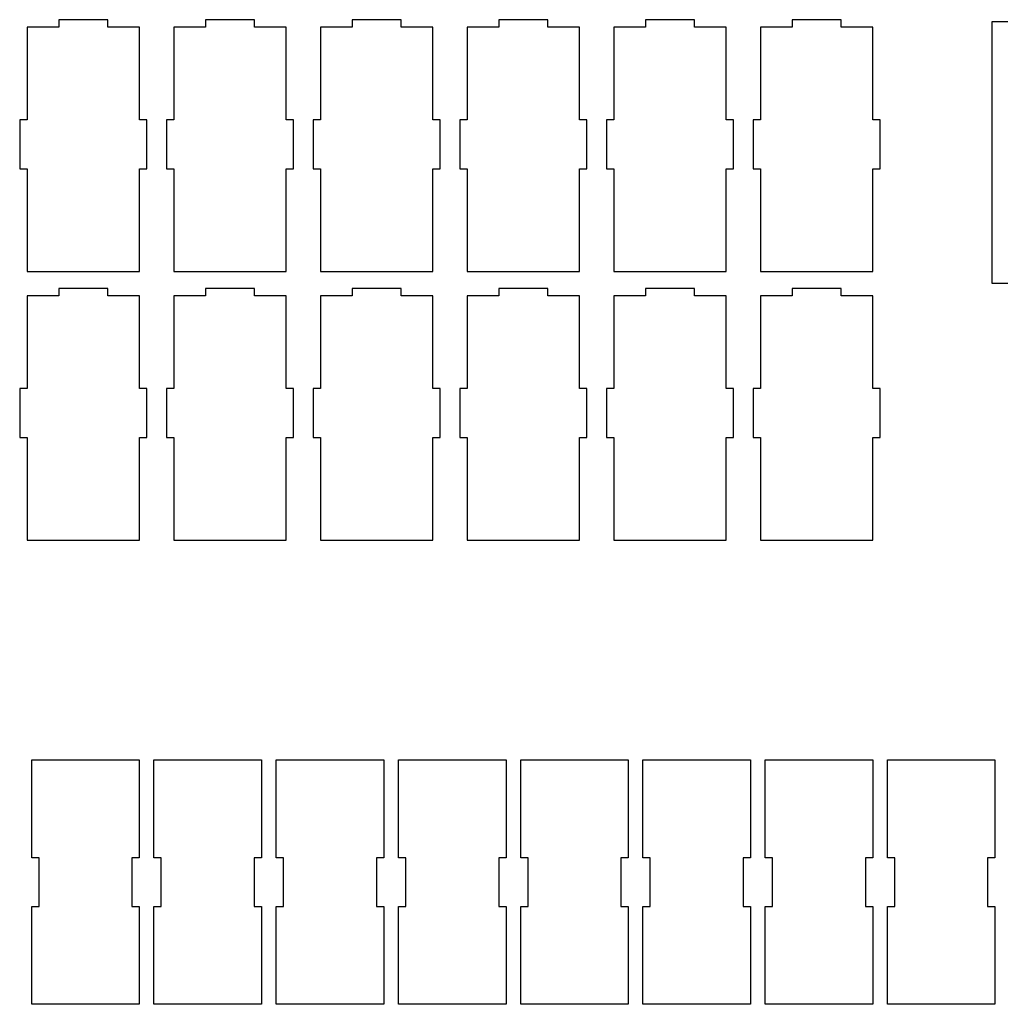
# Model space of a CAD drawing. Header units: millimetres. Extents: x -1146 to 1019, y -763 to 979.
# Tile 44 of 143: x -1125 to -724, y 153 to 556. Entities that reach past the tile are written whole.
import ezdxf

# ---------------------------------------------------------------- set-up
doc = ezdxf.new("R2010")
doc.units = ezdxf.units.MM
doc.header["$MEASUREMENT"] = 0
doc.layers.add('Layer 1', color=7, linetype='Continuous')

msp = doc.modelspace()

# ---------------------------------------------------------------- linework, layer by layer
at = {"layer": 'Layer 1', "lineweight": 25}
for points, knots in [([(-1076.0169, 553.1595), (-1076.0169, 553.1595), (-1076.0169, 515.1593), (-1076.0169, 515.1593), (-1076.0169, 515.1593), (-1076.0169, 515.1593), (-1073.0169, 515.1593), (-1073.0169, 515.1593), (-1073.0169, 515.1593), (-1073.0169, 515.1593), (-1073.0169, 495.1594), (-1073.0169, 495.1594), (-1073.0169, 495.1594), (-1073.0169, 495.1594), (-1076.0169, 495.1594), (-1076.0169, 495.1594), (-1076.0169, 495.1594), (-1076.0169, 495.1594), (-1076.0169, 453.1594), (-1076.0169, 453.1594), (-1076.0169, 453.1594), (-1076.0169, 453.1594), (-1122.0168, 453.1594), (-1122.0168, 453.1594), (-1122.0168, 453.1594), (-1122.0168, 453.1594), (-1122.0168, 495.1594), (-1122.0168, 495.1594), (-1122.0168, 495.1594), (-1122.0168, 495.1594), (-1125.0168, 495.1594), (-1125.0168, 495.1594), (-1125.0168, 495.1594), (-1125.0168, 495.1594), (-1125.0168, 515.1593), (-1125.0168, 515.1593), (-1125.0168, 515.1593), (-1125.0168, 515.1593), (-1122.0168, 515.1593), (-1122.0168, 515.1593), (-1122.0168, 515.1593), (-1122.0168, 515.1593), (-1122.0168, 553.1595), (-1122.0168, 553.1595), (-1122.0168, 553.1595), (-1122.0168, 553.1595), (-1109.0168, 553.1595), (-1109.0168, 553.1595), (-1109.0168, 553.1595), (-1109.0168, 553.1595), (-1109.0168, 556.1595), (-1109.0168, 556.1595), (-1109.0168, 556.1595), (-1109.0168, 556.1595), (-1089.0168, 556.1595), (-1089.0168, 556.1595), (-1089.0168, 556.1595), (-1089.0168, 556.1595), (-1089.0168, 553.1595), (-1089.0168, 553.1595), (-1089.0168, 553.1595), (-1089.0168, 553.1595), (-1076.0169, 553.1595), (-1076.0169, 553.1595)], [0, 0, 0, 0, 0.05882353, 0.05882353, 0.05882353, 0.05882353, 0.11764706, 0.11764706, 0.11764706, 0.11764706, 0.17647059, 0.17647059, 0.17647059, 0.17647059, 0.23529412, 0.23529412, 0.23529412, 0.23529412, 0.29411765, 0.29411765, 0.29411765, 0.29411765, 0.35294118, 0.35294118, 0.35294118, 0.35294118, 0.41176471, 0.41176471, 0.41176471, 0.41176471, 0.47058824, 0.47058824, 0.47058824, 0.47058824, 0.52941176, 0.52941176, 0.52941176, 0.52941176, 0.58823529, 0.58823529, 0.58823529, 0.58823529, 0.64705882, 0.64705882, 0.64705882, 0.64705882, 0.70588235, 0.70588235, 0.70588235, 0.70588235, 0.76470588, 0.76470588, 0.76470588, 0.76470588, 0.82352941, 0.82352941, 0.82352941, 0.82352941, 0.88235294, 0.88235294, 0.88235294, 0.88235294, 1, 1, 1, 1]), ([(-1016.0167, 553.1595), (-1016.0167, 553.1595), (-1016.0167, 515.1593), (-1016.0167, 515.1593), (-1016.0167, 515.1593), (-1016.0167, 515.1593), (-1013.0167, 515.1593), (-1013.0167, 515.1593), (-1013.0167, 515.1593), (-1013.0167, 515.1593), (-1013.0167, 495.1594), (-1013.0167, 495.1594), (-1013.0167, 495.1594), (-1013.0167, 495.1594), (-1016.0167, 495.1594), (-1016.0167, 495.1594), (-1016.0167, 495.1594), (-1016.0167, 495.1594), (-1016.0167, 453.1594), (-1016.0167, 453.1594), (-1016.0167, 453.1594), (-1016.0167, 453.1594), (-1062.0169, 453.1594), (-1062.0169, 453.1594), (-1062.0169, 453.1594), (-1062.0169, 453.1594), (-1062.0169, 495.1594), (-1062.0169, 495.1594), (-1062.0169, 495.1594), (-1062.0169, 495.1594), (-1065.0169, 495.1594), (-1065.0169, 495.1594), (-1065.0169, 495.1594), (-1065.0169, 495.1594), (-1065.0169, 515.1593), (-1065.0169, 515.1593), (-1065.0169, 515.1593), (-1065.0169, 515.1593), (-1062.0169, 515.1593), (-1062.0169, 515.1593), (-1062.0169, 515.1593), (-1062.0169, 515.1593), (-1062.0169, 553.1595), (-1062.0169, 553.1595), (-1062.0169, 553.1595), (-1062.0169, 553.1595), (-1049.0169, 553.1595), (-1049.0169, 553.1595), (-1049.0169, 553.1595), (-1049.0169, 553.1595), (-1049.0169, 556.1595), (-1049.0169, 556.1595), (-1049.0169, 556.1595), (-1049.0169, 556.1595), (-1029.017, 556.1595), (-1029.017, 556.1595), (-1029.017, 556.1595), (-1029.017, 556.1595), (-1029.017, 553.1595), (-1029.017, 553.1595), (-1029.017, 553.1595), (-1029.017, 553.1595), (-1016.0167, 553.1595), (-1016.0167, 553.1595)], [0, 0, 0, 0, 0.05882353, 0.05882353, 0.05882353, 0.05882353, 0.11764706, 0.11764706, 0.11764706, 0.11764706, 0.17647059, 0.17647059, 0.17647059, 0.17647059, 0.23529412, 0.23529412, 0.23529412, 0.23529412, 0.29411765, 0.29411765, 0.29411765, 0.29411765, 0.35294118, 0.35294118, 0.35294118, 0.35294118, 0.41176471, 0.41176471, 0.41176471, 0.41176471, 0.47058824, 0.47058824, 0.47058824, 0.47058824, 0.52941176, 0.52941176, 0.52941176, 0.52941176, 0.58823529, 0.58823529, 0.58823529, 0.58823529, 0.64705882, 0.64705882, 0.64705882, 0.64705882, 0.70588235, 0.70588235, 0.70588235, 0.70588235, 0.76470588, 0.76470588, 0.76470588, 0.76470588, 0.82352941, 0.82352941, 0.82352941, 0.82352941, 0.88235294, 0.88235294, 0.88235294, 0.88235294, 1, 1, 1, 1]), ([(-956.0169, 553.1595), (-956.0169, 553.1595), (-956.0169, 515.1593), (-956.0169, 515.1593), (-956.0169, 515.1593), (-956.0169, 515.1593), (-953.0169, 515.1593), (-953.0169, 515.1593), (-953.0169, 515.1593), (-953.0169, 515.1593), (-953.0169, 495.1594), (-953.0169, 495.1594), (-953.0169, 495.1594), (-953.0169, 495.1594), (-956.0169, 495.1594), (-956.0169, 495.1594), (-956.0169, 495.1594), (-956.0169, 495.1594), (-956.0169, 453.1594), (-956.0169, 453.1594), (-956.0169, 453.1594), (-956.0169, 453.1594), (-1002.0168, 453.1594), (-1002.0168, 453.1594), (-1002.0168, 453.1594), (-1002.0168, 453.1594), (-1002.0168, 495.1594), (-1002.0168, 495.1594), (-1002.0168, 495.1594), (-1002.0168, 495.1594), (-1005.0168, 495.1594), (-1005.0168, 495.1594), (-1005.0168, 495.1594), (-1005.0168, 495.1594), (-1005.0168, 515.1593), (-1005.0168, 515.1593), (-1005.0168, 515.1593), (-1005.0168, 515.1593), (-1002.0168, 515.1593), (-1002.0168, 515.1593), (-1002.0168, 515.1593), (-1002.0168, 515.1593), (-1002.0168, 553.1595), (-1002.0168, 553.1595), (-1002.0168, 553.1595), (-1002.0168, 553.1595), (-989.0168, 553.1595), (-989.0168, 553.1595), (-989.0168, 553.1595), (-989.0168, 553.1595), (-989.0168, 556.1595), (-989.0168, 556.1595), (-989.0168, 556.1595), (-989.0168, 556.1595), (-969.0168, 556.1595), (-969.0168, 556.1595), (-969.0168, 556.1595), (-969.0168, 556.1595), (-969.0168, 553.1595), (-969.0168, 553.1595), (-969.0168, 553.1595), (-969.0168, 553.1595), (-956.0169, 553.1595), (-956.0169, 553.1595)], [0, 0, 0, 0, 0.05882353, 0.05882353, 0.05882353, 0.05882353, 0.11764706, 0.11764706, 0.11764706, 0.11764706, 0.17647059, 0.17647059, 0.17647059, 0.17647059, 0.23529412, 0.23529412, 0.23529412, 0.23529412, 0.29411765, 0.29411765, 0.29411765, 0.29411765, 0.35294118, 0.35294118, 0.35294118, 0.35294118, 0.41176471, 0.41176471, 0.41176471, 0.41176471, 0.47058824, 0.47058824, 0.47058824, 0.47058824, 0.52941176, 0.52941176, 0.52941176, 0.52941176, 0.58823529, 0.58823529, 0.58823529, 0.58823529, 0.64705882, 0.64705882, 0.64705882, 0.64705882, 0.70588235, 0.70588235, 0.70588235, 0.70588235, 0.76470588, 0.76470588, 0.76470588, 0.76470588, 0.82352941, 0.82352941, 0.82352941, 0.82352941, 0.88235294, 0.88235294, 0.88235294, 0.88235294, 1, 1, 1, 1]), ([(-896.0167, 553.1595), (-896.0167, 553.1595), (-896.0167, 515.1593), (-896.0167, 515.1593), (-896.0167, 515.1593), (-896.0167, 515.1593), (-893.0167, 515.1593), (-893.0167, 515.1593), (-893.0167, 515.1593), (-893.0167, 515.1593), (-893.0167, 495.1594), (-893.0167, 495.1594), (-893.0167, 495.1594), (-893.0167, 495.1594), (-896.0167, 495.1594), (-896.0167, 495.1594), (-896.0167, 495.1594), (-896.0167, 495.1594), (-896.0167, 453.1594), (-896.0167, 453.1594), (-896.0167, 453.1594), (-896.0167, 453.1594), (-942.0169, 453.1594), (-942.0169, 453.1594), (-942.0169, 453.1594), (-942.0169, 453.1594), (-942.0169, 495.1594), (-942.0169, 495.1594), (-942.0169, 495.1594), (-942.0169, 495.1594), (-945.0169, 495.1594), (-945.0169, 495.1594), (-945.0169, 495.1594), (-945.0169, 495.1594), (-945.0169, 515.1593), (-945.0169, 515.1593), (-945.0169, 515.1593), (-945.0169, 515.1593), (-942.0169, 515.1593), (-942.0169, 515.1593), (-942.0169, 515.1593), (-942.0169, 515.1593), (-942.0169, 553.1595), (-942.0169, 553.1595), (-942.0169, 553.1595), (-942.0169, 553.1595), (-929.0169, 553.1595), (-929.0169, 553.1595), (-929.0169, 553.1595), (-929.0169, 553.1595), (-929.0169, 556.1595), (-929.0169, 556.1595), (-929.0169, 556.1595), (-929.0169, 556.1595), (-909.0169, 556.1595), (-909.0169, 556.1595), (-909.0169, 556.1595), (-909.0169, 556.1595), (-909.0169, 553.1595), (-909.0169, 553.1595), (-909.0169, 553.1595), (-909.0169, 553.1595), (-896.0167, 553.1595), (-896.0167, 553.1595)], [0, 0, 0, 0, 0.05882353, 0.05882353, 0.05882353, 0.05882353, 0.11764706, 0.11764706, 0.11764706, 0.11764706, 0.17647059, 0.17647059, 0.17647059, 0.17647059, 0.23529412, 0.23529412, 0.23529412, 0.23529412, 0.29411765, 0.29411765, 0.29411765, 0.29411765, 0.35294118, 0.35294118, 0.35294118, 0.35294118, 0.41176471, 0.41176471, 0.41176471, 0.41176471, 0.47058824, 0.47058824, 0.47058824, 0.47058824, 0.52941176, 0.52941176, 0.52941176, 0.52941176, 0.58823529, 0.58823529, 0.58823529, 0.58823529, 0.64705882, 0.64705882, 0.64705882, 0.64705882, 0.70588235, 0.70588235, 0.70588235, 0.70588235, 0.76470588, 0.76470588, 0.76470588, 0.76470588, 0.82352941, 0.82352941, 0.82352941, 0.82352941, 0.88235294, 0.88235294, 0.88235294, 0.88235294, 1, 1, 1, 1]), ([(-836.0168, 553.1595), (-836.0168, 553.1595), (-836.0168, 515.1593), (-836.0168, 515.1593), (-836.0168, 515.1593), (-836.0168, 515.1593), (-833.0169, 515.1593), (-833.0169, 515.1593), (-833.0169, 515.1593), (-833.0169, 515.1593), (-833.0169, 495.1594), (-833.0169, 495.1594), (-833.0169, 495.1594), (-833.0169, 495.1594), (-836.0168, 495.1594), (-836.0168, 495.1594), (-836.0168, 495.1594), (-836.0168, 495.1594), (-836.0168, 453.1594), (-836.0168, 453.1594), (-836.0168, 453.1594), (-836.0168, 453.1594), (-882.0168, 453.1594), (-882.0168, 453.1594), (-882.0168, 453.1594), (-882.0168, 453.1594), (-882.0168, 495.1594), (-882.0168, 495.1594), (-882.0168, 495.1594), (-882.0168, 495.1594), (-885.0167, 495.1594), (-885.0167, 495.1594), (-885.0167, 495.1594), (-885.0167, 495.1594), (-885.0167, 515.1593), (-885.0167, 515.1593), (-885.0167, 515.1593), (-885.0167, 515.1593), (-882.0168, 515.1593), (-882.0168, 515.1593), (-882.0168, 515.1593), (-882.0168, 515.1593), (-882.0168, 553.1595), (-882.0168, 553.1595), (-882.0168, 553.1595), (-882.0168, 553.1595), (-869.0168, 553.1595), (-869.0168, 553.1595), (-869.0168, 553.1595), (-869.0168, 553.1595), (-869.0168, 556.1595), (-869.0168, 556.1595), (-869.0168, 556.1595), (-869.0168, 556.1595), (-849.0168, 556.1595), (-849.0168, 556.1595), (-849.0168, 556.1595), (-849.0168, 556.1595), (-849.0168, 553.1595), (-849.0168, 553.1595), (-849.0168, 553.1595), (-849.0168, 553.1595), (-836.0168, 553.1595), (-836.0168, 553.1595)], [0, 0, 0, 0, 0.05882353, 0.05882353, 0.05882353, 0.05882353, 0.11764706, 0.11764706, 0.11764706, 0.11764706, 0.17647059, 0.17647059, 0.17647059, 0.17647059, 0.23529412, 0.23529412, 0.23529412, 0.23529412, 0.29411765, 0.29411765, 0.29411765, 0.29411765, 0.35294118, 0.35294118, 0.35294118, 0.35294118, 0.41176471, 0.41176471, 0.41176471, 0.41176471, 0.47058824, 0.47058824, 0.47058824, 0.47058824, 0.52941176, 0.52941176, 0.52941176, 0.52941176, 0.58823529, 0.58823529, 0.58823529, 0.58823529, 0.64705882, 0.64705882, 0.64705882, 0.64705882, 0.70588235, 0.70588235, 0.70588235, 0.70588235, 0.76470588, 0.76470588, 0.76470588, 0.76470588, 0.82352941, 0.82352941, 0.82352941, 0.82352941, 0.88235294, 0.88235294, 0.88235294, 0.88235294, 1, 1, 1, 1]), ([(-776.017, 553.1595), (-776.017, 553.1595), (-776.017, 515.1593), (-776.017, 515.1593), (-776.017, 515.1593), (-776.017, 515.1593), (-773.0167, 515.1593), (-773.0167, 515.1593), (-773.0167, 515.1593), (-773.0167, 515.1593), (-773.0167, 495.1594), (-773.0167, 495.1594), (-773.0167, 495.1594), (-773.0167, 495.1594), (-776.017, 495.1594), (-776.017, 495.1594), (-776.017, 495.1594), (-776.017, 495.1594), (-776.017, 453.1594), (-776.017, 453.1594), (-776.017, 453.1594), (-776.017, 453.1594), (-822.0169, 453.1594), (-822.0169, 453.1594), (-822.0169, 453.1594), (-822.0169, 453.1594), (-822.0169, 495.1594), (-822.0169, 495.1594), (-822.0169, 495.1594), (-822.0169, 495.1594), (-825.0169, 495.1594), (-825.0169, 495.1594), (-825.0169, 495.1594), (-825.0169, 495.1594), (-825.0169, 515.1593), (-825.0169, 515.1593), (-825.0169, 515.1593), (-825.0169, 515.1593), (-822.0169, 515.1593), (-822.0169, 515.1593), (-822.0169, 515.1593), (-822.0169, 515.1593), (-822.0169, 553.1595), (-822.0169, 553.1595), (-822.0169, 553.1595), (-822.0169, 553.1595), (-809.0169, 553.1595), (-809.0169, 553.1595), (-809.0169, 553.1595), (-809.0169, 553.1595), (-809.0169, 556.1595), (-809.0169, 556.1595), (-809.0169, 556.1595), (-809.0169, 556.1595), (-789.0169, 556.1595), (-789.0169, 556.1595), (-789.0169, 556.1595), (-789.0169, 556.1595), (-789.0169, 553.1595), (-789.0169, 553.1595), (-789.0169, 553.1595), (-789.0169, 553.1595), (-776.017, 553.1595), (-776.017, 553.1595)], [0, 0, 0, 0, 0.05882353, 0.05882353, 0.05882353, 0.05882353, 0.11764706, 0.11764706, 0.11764706, 0.11764706, 0.17647059, 0.17647059, 0.17647059, 0.17647059, 0.23529412, 0.23529412, 0.23529412, 0.23529412, 0.29411765, 0.29411765, 0.29411765, 0.29411765, 0.35294118, 0.35294118, 0.35294118, 0.35294118, 0.41176471, 0.41176471, 0.41176471, 0.41176471, 0.47058824, 0.47058824, 0.47058824, 0.47058824, 0.52941176, 0.52941176, 0.52941176, 0.52941176, 0.58823529, 0.58823529, 0.58823529, 0.58823529, 0.64705882, 0.64705882, 0.64705882, 0.64705882, 0.70588235, 0.70588235, 0.70588235, 0.70588235, 0.76470588, 0.76470588, 0.76470588, 0.76470588, 0.82352941, 0.82352941, 0.82352941, 0.82352941, 0.88235294, 0.88235294, 0.88235294, 0.88235294, 1, 1, 1, 1]), ([(-364.3612, 448.3373), (-364.3612, 448.3373), (-727.3612, 448.3373), (-727.3612, 448.3373), (-727.3612, 448.3373), (-727.3612, 448.3373), (-727.3612, 555.3373), (-727.3612, 555.3373), (-727.3612, 555.3373), (-727.3612, 555.3373), (-364.3612, 555.3373), (-364.3612, 555.3373), (-364.3612, 555.3373), (-364.3612, 555.3373), (-364.3612, 448.3373), (-364.3612, 448.3373)], [0, 0, 0, 0, 0.2, 0.2, 0.2, 0.2, 0.4, 0.4, 0.4, 0.4, 0.6, 0.6, 0.6, 0.6, 1, 1, 1, 1]), ([(-1076.0169, 443.1595), (-1076.0169, 443.1595), (-1076.0169, 405.1593), (-1076.0169, 405.1593), (-1076.0169, 405.1593), (-1076.0169, 405.1593), (-1073.0169, 405.1593), (-1073.0169, 405.1593), (-1073.0169, 405.1593), (-1073.0169, 405.1593), (-1073.0169, 385.1593), (-1073.0169, 385.1593), (-1073.0169, 385.1593), (-1073.0169, 385.1593), (-1076.0169, 385.1593), (-1076.0169, 385.1593), (-1076.0169, 385.1593), (-1076.0169, 385.1593), (-1076.0169, 343.1594), (-1076.0169, 343.1594), (-1076.0169, 343.1594), (-1076.0169, 343.1594), (-1122.0168, 343.1594), (-1122.0168, 343.1594), (-1122.0168, 343.1594), (-1122.0168, 343.1594), (-1122.0168, 385.1593), (-1122.0168, 385.1593), (-1122.0168, 385.1593), (-1122.0168, 385.1593), (-1125.0168, 385.1593), (-1125.0168, 385.1593), (-1125.0168, 385.1593), (-1125.0168, 385.1593), (-1125.0168, 405.1593), (-1125.0168, 405.1593), (-1125.0168, 405.1593), (-1125.0168, 405.1593), (-1122.0168, 405.1593), (-1122.0168, 405.1593), (-1122.0168, 405.1593), (-1122.0168, 405.1593), (-1122.0168, 443.1595), (-1122.0168, 443.1595), (-1122.0168, 443.1595), (-1122.0168, 443.1595), (-1109.0168, 443.1595), (-1109.0168, 443.1595), (-1109.0168, 443.1595), (-1109.0168, 443.1595), (-1109.0168, 446.1595), (-1109.0168, 446.1595), (-1109.0168, 446.1595), (-1109.0168, 446.1595), (-1089.0168, 446.1595), (-1089.0168, 446.1595), (-1089.0168, 446.1595), (-1089.0168, 446.1595), (-1089.0168, 443.1595), (-1089.0168, 443.1595), (-1089.0168, 443.1595), (-1089.0168, 443.1595), (-1076.0169, 443.1595), (-1076.0169, 443.1595)], [0, 0, 0, 0, 0.05882353, 0.05882353, 0.05882353, 0.05882353, 0.11764706, 0.11764706, 0.11764706, 0.11764706, 0.17647059, 0.17647059, 0.17647059, 0.17647059, 0.23529412, 0.23529412, 0.23529412, 0.23529412, 0.29411765, 0.29411765, 0.29411765, 0.29411765, 0.35294118, 0.35294118, 0.35294118, 0.35294118, 0.41176471, 0.41176471, 0.41176471, 0.41176471, 0.47058824, 0.47058824, 0.47058824, 0.47058824, 0.52941176, 0.52941176, 0.52941176, 0.52941176, 0.58823529, 0.58823529, 0.58823529, 0.58823529, 0.64705882, 0.64705882, 0.64705882, 0.64705882, 0.70588235, 0.70588235, 0.70588235, 0.70588235, 0.76470588, 0.76470588, 0.76470588, 0.76470588, 0.82352941, 0.82352941, 0.82352941, 0.82352941, 0.88235294, 0.88235294, 0.88235294, 0.88235294, 1, 1, 1, 1]), ([(-1016.0167, 443.1595), (-1016.0167, 443.1595), (-1016.0167, 405.1593), (-1016.0167, 405.1593), (-1016.0167, 405.1593), (-1016.0167, 405.1593), (-1013.0167, 405.1593), (-1013.0167, 405.1593), (-1013.0167, 405.1593), (-1013.0167, 405.1593), (-1013.0167, 385.1593), (-1013.0167, 385.1593), (-1013.0167, 385.1593), (-1013.0167, 385.1593), (-1016.0167, 385.1593), (-1016.0167, 385.1593), (-1016.0167, 385.1593), (-1016.0167, 385.1593), (-1016.0167, 343.1594), (-1016.0167, 343.1594), (-1016.0167, 343.1594), (-1016.0167, 343.1594), (-1062.0169, 343.1594), (-1062.0169, 343.1594), (-1062.0169, 343.1594), (-1062.0169, 343.1594), (-1062.0169, 385.1593), (-1062.0169, 385.1593), (-1062.0169, 385.1593), (-1062.0169, 385.1593), (-1065.0169, 385.1593), (-1065.0169, 385.1593), (-1065.0169, 385.1593), (-1065.0169, 385.1593), (-1065.0169, 405.1593), (-1065.0169, 405.1593), (-1065.0169, 405.1593), (-1065.0169, 405.1593), (-1062.0169, 405.1593), (-1062.0169, 405.1593), (-1062.0169, 405.1593), (-1062.0169, 405.1593), (-1062.0169, 443.1595), (-1062.0169, 443.1595), (-1062.0169, 443.1595), (-1062.0169, 443.1595), (-1049.0169, 443.1595), (-1049.0169, 443.1595), (-1049.0169, 443.1595), (-1049.0169, 443.1595), (-1049.0169, 446.1595), (-1049.0169, 446.1595), (-1049.0169, 446.1595), (-1049.0169, 446.1595), (-1029.017, 446.1595), (-1029.017, 446.1595), (-1029.017, 446.1595), (-1029.017, 446.1595), (-1029.017, 443.1595), (-1029.017, 443.1595), (-1029.017, 443.1595), (-1029.017, 443.1595), (-1016.0167, 443.1595), (-1016.0167, 443.1595)], [0, 0, 0, 0, 0.05882353, 0.05882353, 0.05882353, 0.05882353, 0.11764706, 0.11764706, 0.11764706, 0.11764706, 0.17647059, 0.17647059, 0.17647059, 0.17647059, 0.23529412, 0.23529412, 0.23529412, 0.23529412, 0.29411765, 0.29411765, 0.29411765, 0.29411765, 0.35294118, 0.35294118, 0.35294118, 0.35294118, 0.41176471, 0.41176471, 0.41176471, 0.41176471, 0.47058824, 0.47058824, 0.47058824, 0.47058824, 0.52941176, 0.52941176, 0.52941176, 0.52941176, 0.58823529, 0.58823529, 0.58823529, 0.58823529, 0.64705882, 0.64705882, 0.64705882, 0.64705882, 0.70588235, 0.70588235, 0.70588235, 0.70588235, 0.76470588, 0.76470588, 0.76470588, 0.76470588, 0.82352941, 0.82352941, 0.82352941, 0.82352941, 0.88235294, 0.88235294, 0.88235294, 0.88235294, 1, 1, 1, 1]), ([(-956.0169, 443.1595), (-956.0169, 443.1595), (-956.0169, 405.1593), (-956.0169, 405.1593), (-956.0169, 405.1593), (-956.0169, 405.1593), (-953.0169, 405.1593), (-953.0169, 405.1593), (-953.0169, 405.1593), (-953.0169, 405.1593), (-953.0169, 385.1593), (-953.0169, 385.1593), (-953.0169, 385.1593), (-953.0169, 385.1593), (-956.0169, 385.1593), (-956.0169, 385.1593), (-956.0169, 385.1593), (-956.0169, 385.1593), (-956.0169, 343.1594), (-956.0169, 343.1594), (-956.0169, 343.1594), (-956.0169, 343.1594), (-1002.0168, 343.1594), (-1002.0168, 343.1594), (-1002.0168, 343.1594), (-1002.0168, 343.1594), (-1002.0168, 385.1593), (-1002.0168, 385.1593), (-1002.0168, 385.1593), (-1002.0168, 385.1593), (-1005.0168, 385.1593), (-1005.0168, 385.1593), (-1005.0168, 385.1593), (-1005.0168, 385.1593), (-1005.0168, 405.1593), (-1005.0168, 405.1593), (-1005.0168, 405.1593), (-1005.0168, 405.1593), (-1002.0168, 405.1593), (-1002.0168, 405.1593), (-1002.0168, 405.1593), (-1002.0168, 405.1593), (-1002.0168, 443.1595), (-1002.0168, 443.1595), (-1002.0168, 443.1595), (-1002.0168, 443.1595), (-989.0168, 443.1595), (-989.0168, 443.1595), (-989.0168, 443.1595), (-989.0168, 443.1595), (-989.0168, 446.1595), (-989.0168, 446.1595), (-989.0168, 446.1595), (-989.0168, 446.1595), (-969.0168, 446.1595), (-969.0168, 446.1595), (-969.0168, 446.1595), (-969.0168, 446.1595), (-969.0168, 443.1595), (-969.0168, 443.1595), (-969.0168, 443.1595), (-969.0168, 443.1595), (-956.0169, 443.1595), (-956.0169, 443.1595)], [0, 0, 0, 0, 0.05882353, 0.05882353, 0.05882353, 0.05882353, 0.11764706, 0.11764706, 0.11764706, 0.11764706, 0.17647059, 0.17647059, 0.17647059, 0.17647059, 0.23529412, 0.23529412, 0.23529412, 0.23529412, 0.29411765, 0.29411765, 0.29411765, 0.29411765, 0.35294118, 0.35294118, 0.35294118, 0.35294118, 0.41176471, 0.41176471, 0.41176471, 0.41176471, 0.47058824, 0.47058824, 0.47058824, 0.47058824, 0.52941176, 0.52941176, 0.52941176, 0.52941176, 0.58823529, 0.58823529, 0.58823529, 0.58823529, 0.64705882, 0.64705882, 0.64705882, 0.64705882, 0.70588235, 0.70588235, 0.70588235, 0.70588235, 0.76470588, 0.76470588, 0.76470588, 0.76470588, 0.82352941, 0.82352941, 0.82352941, 0.82352941, 0.88235294, 0.88235294, 0.88235294, 0.88235294, 1, 1, 1, 1]), ([(-896.0167, 443.1595), (-896.0167, 443.1595), (-896.0167, 405.1593), (-896.0167, 405.1593), (-896.0167, 405.1593), (-896.0167, 405.1593), (-893.0167, 405.1593), (-893.0167, 405.1593), (-893.0167, 405.1593), (-893.0167, 405.1593), (-893.0167, 385.1593), (-893.0167, 385.1593), (-893.0167, 385.1593), (-893.0167, 385.1593), (-896.0167, 385.1593), (-896.0167, 385.1593), (-896.0167, 385.1593), (-896.0167, 385.1593), (-896.0167, 343.1594), (-896.0167, 343.1594), (-896.0167, 343.1594), (-896.0167, 343.1594), (-942.0169, 343.1594), (-942.0169, 343.1594), (-942.0169, 343.1594), (-942.0169, 343.1594), (-942.0169, 385.1593), (-942.0169, 385.1593), (-942.0169, 385.1593), (-942.0169, 385.1593), (-945.0169, 385.1593), (-945.0169, 385.1593), (-945.0169, 385.1593), (-945.0169, 385.1593), (-945.0169, 405.1593), (-945.0169, 405.1593), (-945.0169, 405.1593), (-945.0169, 405.1593), (-942.0169, 405.1593), (-942.0169, 405.1593), (-942.0169, 405.1593), (-942.0169, 405.1593), (-942.0169, 443.1595), (-942.0169, 443.1595), (-942.0169, 443.1595), (-942.0169, 443.1595), (-929.0169, 443.1595), (-929.0169, 443.1595), (-929.0169, 443.1595), (-929.0169, 443.1595), (-929.0169, 446.1595), (-929.0169, 446.1595), (-929.0169, 446.1595), (-929.0169, 446.1595), (-909.0169, 446.1595), (-909.0169, 446.1595), (-909.0169, 446.1595), (-909.0169, 446.1595), (-909.0169, 443.1595), (-909.0169, 443.1595), (-909.0169, 443.1595), (-909.0169, 443.1595), (-896.0167, 443.1595), (-896.0167, 443.1595)], [0, 0, 0, 0, 0.05882353, 0.05882353, 0.05882353, 0.05882353, 0.11764706, 0.11764706, 0.11764706, 0.11764706, 0.17647059, 0.17647059, 0.17647059, 0.17647059, 0.23529412, 0.23529412, 0.23529412, 0.23529412, 0.29411765, 0.29411765, 0.29411765, 0.29411765, 0.35294118, 0.35294118, 0.35294118, 0.35294118, 0.41176471, 0.41176471, 0.41176471, 0.41176471, 0.47058824, 0.47058824, 0.47058824, 0.47058824, 0.52941176, 0.52941176, 0.52941176, 0.52941176, 0.58823529, 0.58823529, 0.58823529, 0.58823529, 0.64705882, 0.64705882, 0.64705882, 0.64705882, 0.70588235, 0.70588235, 0.70588235, 0.70588235, 0.76470588, 0.76470588, 0.76470588, 0.76470588, 0.82352941, 0.82352941, 0.82352941, 0.82352941, 0.88235294, 0.88235294, 0.88235294, 0.88235294, 1, 1, 1, 1]), ([(-836.0168, 443.1595), (-836.0168, 443.1595), (-836.0168, 405.1593), (-836.0168, 405.1593), (-836.0168, 405.1593), (-836.0168, 405.1593), (-833.0169, 405.1593), (-833.0169, 405.1593), (-833.0169, 405.1593), (-833.0169, 405.1593), (-833.0169, 385.1593), (-833.0169, 385.1593), (-833.0169, 385.1593), (-833.0169, 385.1593), (-836.0168, 385.1593), (-836.0168, 385.1593), (-836.0168, 385.1593), (-836.0168, 385.1593), (-836.0168, 343.1594), (-836.0168, 343.1594), (-836.0168, 343.1594), (-836.0168, 343.1594), (-882.0168, 343.1594), (-882.0168, 343.1594), (-882.0168, 343.1594), (-882.0168, 343.1594), (-882.0168, 385.1593), (-882.0168, 385.1593), (-882.0168, 385.1593), (-882.0168, 385.1593), (-885.0167, 385.1593), (-885.0167, 385.1593), (-885.0167, 385.1593), (-885.0167, 385.1593), (-885.0167, 405.1593), (-885.0167, 405.1593), (-885.0167, 405.1593), (-885.0167, 405.1593), (-882.0168, 405.1593), (-882.0168, 405.1593), (-882.0168, 405.1593), (-882.0168, 405.1593), (-882.0168, 443.1595), (-882.0168, 443.1595), (-882.0168, 443.1595), (-882.0168, 443.1595), (-869.0168, 443.1595), (-869.0168, 443.1595), (-869.0168, 443.1595), (-869.0168, 443.1595), (-869.0168, 446.1595), (-869.0168, 446.1595), (-869.0168, 446.1595), (-869.0168, 446.1595), (-849.0168, 446.1595), (-849.0168, 446.1595), (-849.0168, 446.1595), (-849.0168, 446.1595), (-849.0168, 443.1595), (-849.0168, 443.1595), (-849.0168, 443.1595), (-849.0168, 443.1595), (-836.0168, 443.1595), (-836.0168, 443.1595)], [0, 0, 0, 0, 0.05882353, 0.05882353, 0.05882353, 0.05882353, 0.11764706, 0.11764706, 0.11764706, 0.11764706, 0.17647059, 0.17647059, 0.17647059, 0.17647059, 0.23529412, 0.23529412, 0.23529412, 0.23529412, 0.29411765, 0.29411765, 0.29411765, 0.29411765, 0.35294118, 0.35294118, 0.35294118, 0.35294118, 0.41176471, 0.41176471, 0.41176471, 0.41176471, 0.47058824, 0.47058824, 0.47058824, 0.47058824, 0.52941176, 0.52941176, 0.52941176, 0.52941176, 0.58823529, 0.58823529, 0.58823529, 0.58823529, 0.64705882, 0.64705882, 0.64705882, 0.64705882, 0.70588235, 0.70588235, 0.70588235, 0.70588235, 0.76470588, 0.76470588, 0.76470588, 0.76470588, 0.82352941, 0.82352941, 0.82352941, 0.82352941, 0.88235294, 0.88235294, 0.88235294, 0.88235294, 1, 1, 1, 1]), ([(-776.017, 443.1595), (-776.017, 443.1595), (-776.017, 405.1593), (-776.017, 405.1593), (-776.017, 405.1593), (-776.017, 405.1593), (-773.0167, 405.1593), (-773.0167, 405.1593), (-773.0167, 405.1593), (-773.0167, 405.1593), (-773.0167, 385.1593), (-773.0167, 385.1593), (-773.0167, 385.1593), (-773.0167, 385.1593), (-776.017, 385.1593), (-776.017, 385.1593), (-776.017, 385.1593), (-776.017, 385.1593), (-776.017, 343.1594), (-776.017, 343.1594), (-776.017, 343.1594), (-776.017, 343.1594), (-822.0169, 343.1594), (-822.0169, 343.1594), (-822.0169, 343.1594), (-822.0169, 343.1594), (-822.0169, 385.1593), (-822.0169, 385.1593), (-822.0169, 385.1593), (-822.0169, 385.1593), (-825.0169, 385.1593), (-825.0169, 385.1593), (-825.0169, 385.1593), (-825.0169, 385.1593), (-825.0169, 405.1593), (-825.0169, 405.1593), (-825.0169, 405.1593), (-825.0169, 405.1593), (-822.0169, 405.1593), (-822.0169, 405.1593), (-822.0169, 405.1593), (-822.0169, 405.1593), (-822.0169, 443.1595), (-822.0169, 443.1595), (-822.0169, 443.1595), (-822.0169, 443.1595), (-809.0169, 443.1595), (-809.0169, 443.1595), (-809.0169, 443.1595), (-809.0169, 443.1595), (-809.0169, 446.1595), (-809.0169, 446.1595), (-809.0169, 446.1595), (-809.0169, 446.1595), (-789.0169, 446.1595), (-789.0169, 446.1595), (-789.0169, 446.1595), (-789.0169, 446.1595), (-789.0169, 443.1595), (-789.0169, 443.1595), (-789.0169, 443.1595), (-789.0169, 443.1595), (-776.017, 443.1595), (-776.017, 443.1595)], [0, 0, 0, 0, 0.05882353, 0.05882353, 0.05882353, 0.05882353, 0.11764706, 0.11764706, 0.11764706, 0.11764706, 0.17647059, 0.17647059, 0.17647059, 0.17647059, 0.23529412, 0.23529412, 0.23529412, 0.23529412, 0.29411765, 0.29411765, 0.29411765, 0.29411765, 0.35294118, 0.35294118, 0.35294118, 0.35294118, 0.41176471, 0.41176471, 0.41176471, 0.41176471, 0.47058824, 0.47058824, 0.47058824, 0.47058824, 0.52941176, 0.52941176, 0.52941176, 0.52941176, 0.58823529, 0.58823529, 0.58823529, 0.58823529, 0.64705882, 0.64705882, 0.64705882, 0.64705882, 0.70588235, 0.70588235, 0.70588235, 0.70588235, 0.76470588, 0.76470588, 0.76470588, 0.76470588, 0.82352941, 0.82352941, 0.82352941, 0.82352941, 0.88235294, 0.88235294, 0.88235294, 0.88235294, 1, 1, 1, 1]), ([(-1076.0941, 213.1546), (-1076.0941, 213.1546), (-1076.0941, 253.1545), (-1076.0941, 253.1545), (-1076.0941, 253.1545), (-1076.0941, 253.1545), (-1120.0942, 253.1545), (-1120.0942, 253.1545), (-1120.0942, 253.1545), (-1120.0942, 253.1545), (-1120.0942, 213.1546), (-1120.0942, 213.1546), (-1120.0942, 213.1546), (-1120.0942, 213.1546), (-1117.0942, 213.1546), (-1117.0942, 213.1546), (-1117.0942, 213.1546), (-1117.0942, 213.1546), (-1117.0942, 193.1546), (-1117.0942, 193.1546), (-1117.0942, 193.1546), (-1117.0942, 193.1546), (-1120.0942, 193.1546), (-1120.0942, 193.1546), (-1120.0942, 193.1546), (-1120.0942, 193.1546), (-1120.0942, 153.1547), (-1120.0942, 153.1547), (-1120.0942, 153.1547), (-1120.0942, 153.1547), (-1076.0941, 153.1547), (-1076.0941, 153.1547), (-1076.0941, 153.1547), (-1076.0941, 153.1547), (-1076.0941, 193.1546), (-1076.0941, 193.1546), (-1076.0941, 193.1546), (-1076.0941, 193.1546), (-1079.0941, 193.1546), (-1079.0941, 193.1546), (-1079.0941, 193.1546), (-1079.0941, 193.1546), (-1079.0941, 213.1546), (-1079.0941, 213.1546), (-1079.0941, 213.1546), (-1079.0941, 213.1546), (-1076.0941, 213.1546), (-1076.0941, 213.1546)], [0, 0, 0, 0, 0.07692308, 0.07692308, 0.07692308, 0.07692308, 0.15384615, 0.15384615, 0.15384615, 0.15384615, 0.23076923, 0.23076923, 0.23076923, 0.23076923, 0.30769231, 0.30769231, 0.30769231, 0.30769231, 0.38461538, 0.38461538, 0.38461538, 0.38461538, 0.46153846, 0.46153846, 0.46153846, 0.46153846, 0.53846154, 0.53846154, 0.53846154, 0.53846154, 0.61538462, 0.61538462, 0.61538462, 0.61538462, 0.69230769, 0.69230769, 0.69230769, 0.69230769, 0.76923077, 0.76923077, 0.76923077, 0.76923077, 0.84615385, 0.84615385, 0.84615385, 0.84615385, 1, 1, 1, 1]), ([(-1026.0942, 213.1546), (-1026.0942, 213.1546), (-1026.0942, 253.1545), (-1026.0942, 253.1545), (-1026.0942, 253.1545), (-1026.0942, 253.1545), (-1070.0941, 253.1545), (-1070.0941, 253.1545), (-1070.0941, 253.1545), (-1070.0941, 253.1545), (-1070.0941, 213.1546), (-1070.0941, 213.1546), (-1070.0941, 213.1546), (-1070.0941, 213.1546), (-1067.0941, 213.1546), (-1067.0941, 213.1546), (-1067.0941, 213.1546), (-1067.0941, 213.1546), (-1067.0941, 193.1546), (-1067.0941, 193.1546), (-1067.0941, 193.1546), (-1067.0941, 193.1546), (-1070.0941, 193.1546), (-1070.0941, 193.1546), (-1070.0941, 193.1546), (-1070.0941, 193.1546), (-1070.0941, 153.1547), (-1070.0941, 153.1547), (-1070.0941, 153.1547), (-1070.0941, 153.1547), (-1026.0942, 153.1547), (-1026.0942, 153.1547), (-1026.0942, 153.1547), (-1026.0942, 153.1547), (-1026.0942, 193.1546), (-1026.0942, 193.1546), (-1026.0942, 193.1546), (-1026.0942, 193.1546), (-1029.0942, 193.1546), (-1029.0942, 193.1546), (-1029.0942, 193.1546), (-1029.0942, 193.1546), (-1029.0942, 213.1546), (-1029.0942, 213.1546), (-1029.0942, 213.1546), (-1029.0942, 213.1546), (-1026.0942, 213.1546), (-1026.0942, 213.1546)], [0, 0, 0, 0, 0.07692308, 0.07692308, 0.07692308, 0.07692308, 0.15384615, 0.15384615, 0.15384615, 0.15384615, 0.23076923, 0.23076923, 0.23076923, 0.23076923, 0.30769231, 0.30769231, 0.30769231, 0.30769231, 0.38461538, 0.38461538, 0.38461538, 0.38461538, 0.46153846, 0.46153846, 0.46153846, 0.46153846, 0.53846154, 0.53846154, 0.53846154, 0.53846154, 0.61538462, 0.61538462, 0.61538462, 0.61538462, 0.69230769, 0.69230769, 0.69230769, 0.69230769, 0.76923077, 0.76923077, 0.76923077, 0.76923077, 0.84615385, 0.84615385, 0.84615385, 0.84615385, 1, 1, 1, 1]), ([(-976.094, 213.1546), (-976.094, 213.1546), (-976.094, 253.1545), (-976.094, 253.1545), (-976.094, 253.1545), (-976.094, 253.1545), (-1020.0942, 253.1545), (-1020.0942, 253.1545), (-1020.0942, 253.1545), (-1020.0942, 253.1545), (-1020.0942, 213.1546), (-1020.0942, 213.1546), (-1020.0942, 213.1546), (-1020.0942, 213.1546), (-1017.0942, 213.1546), (-1017.0942, 213.1546), (-1017.0942, 213.1546), (-1017.0942, 213.1546), (-1017.0942, 193.1546), (-1017.0942, 193.1546), (-1017.0942, 193.1546), (-1017.0942, 193.1546), (-1020.0942, 193.1546), (-1020.0942, 193.1546), (-1020.0942, 193.1546), (-1020.0942, 193.1546), (-1020.0942, 153.1547), (-1020.0942, 153.1547), (-1020.0942, 153.1547), (-1020.0942, 153.1547), (-976.094, 153.1547), (-976.094, 153.1547), (-976.094, 153.1547), (-976.094, 153.1547), (-976.094, 193.1546), (-976.094, 193.1546), (-976.094, 193.1546), (-976.094, 193.1546), (-979.094, 193.1546), (-979.094, 193.1546), (-979.094, 193.1546), (-979.094, 193.1546), (-979.094, 213.1546), (-979.094, 213.1546), (-979.094, 213.1546), (-979.094, 213.1546), (-976.094, 213.1546), (-976.094, 213.1546)], [0, 0, 0, 0, 0.07692308, 0.07692308, 0.07692308, 0.07692308, 0.15384615, 0.15384615, 0.15384615, 0.15384615, 0.23076923, 0.23076923, 0.23076923, 0.23076923, 0.30769231, 0.30769231, 0.30769231, 0.30769231, 0.38461538, 0.38461538, 0.38461538, 0.38461538, 0.46153846, 0.46153846, 0.46153846, 0.46153846, 0.53846154, 0.53846154, 0.53846154, 0.53846154, 0.61538462, 0.61538462, 0.61538462, 0.61538462, 0.69230769, 0.69230769, 0.69230769, 0.69230769, 0.76923077, 0.76923077, 0.76923077, 0.76923077, 0.84615385, 0.84615385, 0.84615385, 0.84615385, 1, 1, 1, 1]), ([(-926.0941, 213.1546), (-926.0941, 213.1546), (-926.0941, 253.1545), (-926.0941, 253.1545), (-926.0941, 253.1545), (-926.0941, 253.1545), (-970.094, 253.1545), (-970.094, 253.1545), (-970.094, 253.1545), (-970.094, 253.1545), (-970.094, 213.1546), (-970.094, 213.1546), (-970.094, 213.1546), (-970.094, 213.1546), (-967.094, 213.1546), (-967.094, 213.1546), (-967.094, 213.1546), (-967.094, 213.1546), (-967.094, 193.1546), (-967.094, 193.1546), (-967.094, 193.1546), (-967.094, 193.1546), (-970.094, 193.1546), (-970.094, 193.1546), (-970.094, 193.1546), (-970.094, 193.1546), (-970.094, 153.1547), (-970.094, 153.1547), (-970.094, 153.1547), (-970.094, 153.1547), (-926.0941, 153.1547), (-926.0941, 153.1547), (-926.0941, 153.1547), (-926.0941, 153.1547), (-926.0941, 193.1546), (-926.0941, 193.1546), (-926.0941, 193.1546), (-926.0941, 193.1546), (-929.0941, 193.1546), (-929.0941, 193.1546), (-929.0941, 193.1546), (-929.0941, 193.1546), (-929.0941, 213.1546), (-929.0941, 213.1546), (-929.0941, 213.1546), (-929.0941, 213.1546), (-926.0941, 213.1546), (-926.0941, 213.1546)], [0, 0, 0, 0, 0.07692308, 0.07692308, 0.07692308, 0.07692308, 0.15384615, 0.15384615, 0.15384615, 0.15384615, 0.23076923, 0.23076923, 0.23076923, 0.23076923, 0.30769231, 0.30769231, 0.30769231, 0.30769231, 0.38461538, 0.38461538, 0.38461538, 0.38461538, 0.46153846, 0.46153846, 0.46153846, 0.46153846, 0.53846154, 0.53846154, 0.53846154, 0.53846154, 0.61538462, 0.61538462, 0.61538462, 0.61538462, 0.69230769, 0.69230769, 0.69230769, 0.69230769, 0.76923077, 0.76923077, 0.76923077, 0.76923077, 0.84615385, 0.84615385, 0.84615385, 0.84615385, 1, 1, 1, 1]), ([(-876.0942, 213.1546), (-876.0942, 213.1546), (-876.0942, 253.1545), (-876.0942, 253.1545), (-876.0942, 253.1545), (-876.0942, 253.1545), (-920.0941, 253.1545), (-920.0941, 253.1545), (-920.0941, 253.1545), (-920.0941, 253.1545), (-920.0941, 213.1546), (-920.0941, 213.1546), (-920.0941, 213.1546), (-920.0941, 213.1546), (-917.0941, 213.1546), (-917.0941, 213.1546), (-917.0941, 213.1546), (-917.0941, 213.1546), (-917.0941, 193.1546), (-917.0941, 193.1546), (-917.0941, 193.1546), (-917.0941, 193.1546), (-920.0941, 193.1546), (-920.0941, 193.1546), (-920.0941, 193.1546), (-920.0941, 193.1546), (-920.0941, 153.1547), (-920.0941, 153.1547), (-920.0941, 153.1547), (-920.0941, 153.1547), (-876.0942, 153.1547), (-876.0942, 153.1547), (-876.0942, 153.1547), (-876.0942, 153.1547), (-876.0942, 193.1546), (-876.0942, 193.1546), (-876.0942, 193.1546), (-876.0942, 193.1546), (-879.0942, 193.1546), (-879.0942, 193.1546), (-879.0942, 193.1546), (-879.0942, 193.1546), (-879.0942, 213.1546), (-879.0942, 213.1546), (-879.0942, 213.1546), (-879.0942, 213.1546), (-876.0942, 213.1546), (-876.0942, 213.1546)], [0, 0, 0, 0, 0.07692308, 0.07692308, 0.07692308, 0.07692308, 0.15384615, 0.15384615, 0.15384615, 0.15384615, 0.23076923, 0.23076923, 0.23076923, 0.23076923, 0.30769231, 0.30769231, 0.30769231, 0.30769231, 0.38461538, 0.38461538, 0.38461538, 0.38461538, 0.46153846, 0.46153846, 0.46153846, 0.46153846, 0.53846154, 0.53846154, 0.53846154, 0.53846154, 0.61538462, 0.61538462, 0.61538462, 0.61538462, 0.69230769, 0.69230769, 0.69230769, 0.69230769, 0.76923077, 0.76923077, 0.76923077, 0.76923077, 0.84615385, 0.84615385, 0.84615385, 0.84615385, 1, 1, 1, 1]), ([(-826.0941, 213.1546), (-826.0941, 213.1546), (-826.0941, 253.1545), (-826.0941, 253.1545), (-826.0941, 253.1545), (-826.0941, 253.1545), (-870.0942, 253.1545), (-870.0942, 253.1545), (-870.0942, 253.1545), (-870.0942, 253.1545), (-870.0942, 213.1546), (-870.0942, 213.1546), (-870.0942, 213.1546), (-870.0942, 213.1546), (-867.0943, 213.1546), (-867.0943, 213.1546), (-867.0943, 213.1546), (-867.0943, 213.1546), (-867.0943, 193.1546), (-867.0943, 193.1546), (-867.0943, 193.1546), (-867.0943, 193.1546), (-870.0942, 193.1546), (-870.0942, 193.1546), (-870.0942, 193.1546), (-870.0942, 193.1546), (-870.0942, 153.1547), (-870.0942, 153.1547), (-870.0942, 153.1547), (-870.0942, 153.1547), (-826.0941, 153.1547), (-826.0941, 153.1547), (-826.0941, 153.1547), (-826.0941, 153.1547), (-826.0941, 193.1546), (-826.0941, 193.1546), (-826.0941, 193.1546), (-826.0941, 193.1546), (-829.0941, 193.1546), (-829.0941, 193.1546), (-829.0941, 193.1546), (-829.0941, 193.1546), (-829.0941, 213.1546), (-829.0941, 213.1546), (-829.0941, 213.1546), (-829.0941, 213.1546), (-826.0941, 213.1546), (-826.0941, 213.1546)], [0, 0, 0, 0, 0.07692308, 0.07692308, 0.07692308, 0.07692308, 0.15384615, 0.15384615, 0.15384615, 0.15384615, 0.23076923, 0.23076923, 0.23076923, 0.23076923, 0.30769231, 0.30769231, 0.30769231, 0.30769231, 0.38461538, 0.38461538, 0.38461538, 0.38461538, 0.46153846, 0.46153846, 0.46153846, 0.46153846, 0.53846154, 0.53846154, 0.53846154, 0.53846154, 0.61538462, 0.61538462, 0.61538462, 0.61538462, 0.69230769, 0.69230769, 0.69230769, 0.69230769, 0.76923077, 0.76923077, 0.76923077, 0.76923077, 0.84615385, 0.84615385, 0.84615385, 0.84615385, 1, 1, 1, 1]), ([(-776.0942, 213.1546), (-776.0942, 213.1546), (-776.0942, 253.1545), (-776.0942, 253.1545), (-776.0942, 253.1545), (-776.0942, 253.1545), (-820.0941, 253.1545), (-820.0941, 253.1545), (-820.0941, 253.1545), (-820.0941, 253.1545), (-820.0941, 213.1546), (-820.0941, 213.1546), (-820.0941, 213.1546), (-820.0941, 213.1546), (-817.0941, 213.1546), (-817.0941, 213.1546), (-817.0941, 213.1546), (-817.0941, 213.1546), (-817.0941, 193.1546), (-817.0941, 193.1546), (-817.0941, 193.1546), (-817.0941, 193.1546), (-820.0941, 193.1546), (-820.0941, 193.1546), (-820.0941, 193.1546), (-820.0941, 193.1546), (-820.0941, 153.1547), (-820.0941, 153.1547), (-820.0941, 153.1547), (-820.0941, 153.1547), (-776.0942, 153.1547), (-776.0942, 153.1547), (-776.0942, 153.1547), (-776.0942, 153.1547), (-776.0942, 193.1546), (-776.0942, 193.1546), (-776.0942, 193.1546), (-776.0942, 193.1546), (-779.0942, 193.1546), (-779.0942, 193.1546), (-779.0942, 193.1546), (-779.0942, 193.1546), (-779.0942, 213.1546), (-779.0942, 213.1546), (-779.0942, 213.1546), (-779.0942, 213.1546), (-776.0942, 213.1546), (-776.0942, 213.1546)], [0, 0, 0, 0, 0.07692308, 0.07692308, 0.07692308, 0.07692308, 0.15384615, 0.15384615, 0.15384615, 0.15384615, 0.23076923, 0.23076923, 0.23076923, 0.23076923, 0.30769231, 0.30769231, 0.30769231, 0.30769231, 0.38461538, 0.38461538, 0.38461538, 0.38461538, 0.46153846, 0.46153846, 0.46153846, 0.46153846, 0.53846154, 0.53846154, 0.53846154, 0.53846154, 0.61538462, 0.61538462, 0.61538462, 0.61538462, 0.69230769, 0.69230769, 0.69230769, 0.69230769, 0.76923077, 0.76923077, 0.76923077, 0.76923077, 0.84615385, 0.84615385, 0.84615385, 0.84615385, 1, 1, 1, 1]), ([(-726.094, 213.1546), (-726.094, 213.1546), (-726.094, 253.1545), (-726.094, 253.1545), (-726.094, 253.1545), (-726.094, 253.1545), (-770.0942, 253.1545), (-770.0942, 253.1545), (-770.0942, 253.1545), (-770.0942, 253.1545), (-770.0942, 213.1546), (-770.0942, 213.1546), (-770.0942, 213.1546), (-770.0942, 213.1546), (-767.0942, 213.1546), (-767.0942, 213.1546), (-767.0942, 213.1546), (-767.0942, 213.1546), (-767.0942, 193.1546), (-767.0942, 193.1546), (-767.0942, 193.1546), (-767.0942, 193.1546), (-770.0942, 193.1546), (-770.0942, 193.1546), (-770.0942, 193.1546), (-770.0942, 193.1546), (-770.0942, 153.1547), (-770.0942, 153.1547), (-770.0942, 153.1547), (-770.0942, 153.1547), (-726.094, 153.1547), (-726.094, 153.1547), (-726.094, 153.1547), (-726.094, 153.1547), (-726.094, 193.1546), (-726.094, 193.1546), (-726.094, 193.1546), (-726.094, 193.1546), (-729.094, 193.1546), (-729.094, 193.1546), (-729.094, 193.1546), (-729.094, 193.1546), (-729.094, 213.1546), (-729.094, 213.1546), (-729.094, 213.1546), (-729.094, 213.1546), (-726.094, 213.1546), (-726.094, 213.1546)], [0, 0, 0, 0, 0.07692308, 0.07692308, 0.07692308, 0.07692308, 0.15384615, 0.15384615, 0.15384615, 0.15384615, 0.23076923, 0.23076923, 0.23076923, 0.23076923, 0.30769231, 0.30769231, 0.30769231, 0.30769231, 0.38461538, 0.38461538, 0.38461538, 0.38461538, 0.46153846, 0.46153846, 0.46153846, 0.46153846, 0.53846154, 0.53846154, 0.53846154, 0.53846154, 0.61538462, 0.61538462, 0.61538462, 0.61538462, 0.69230769, 0.69230769, 0.69230769, 0.69230769, 0.76923077, 0.76923077, 0.76923077, 0.76923077, 0.84615385, 0.84615385, 0.84615385, 0.84615385, 1, 1, 1, 1])]:
    msp.add_open_spline(points, degree=3, knots=knots, dxfattribs=at)

doc.saveas('drawing.dxf')
